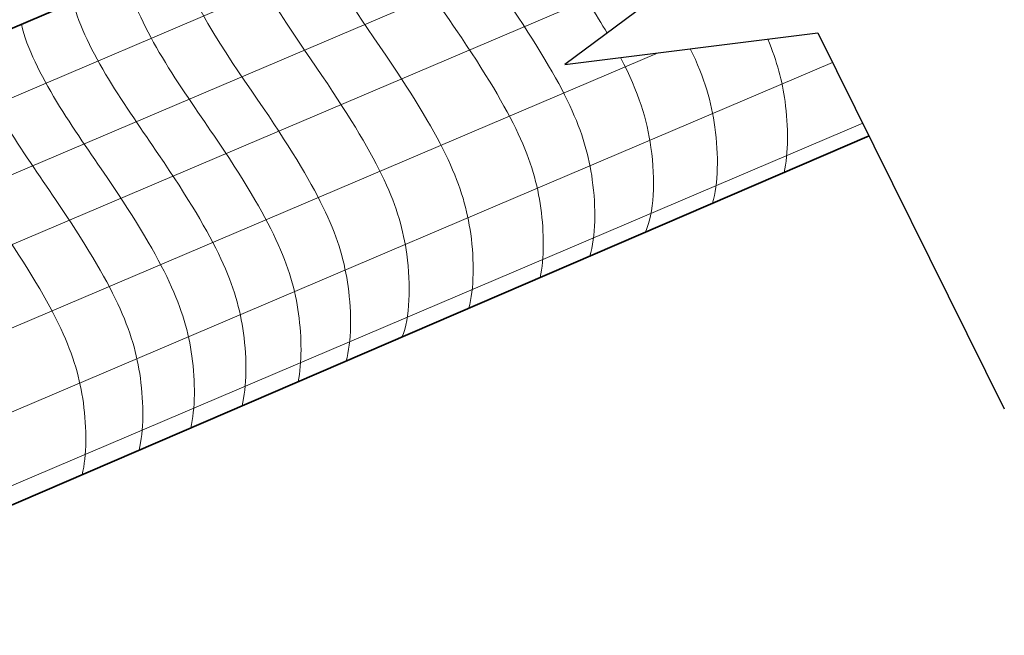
# Model space of a CAD drawing. Header units: inches. Extents: x -111 to 3768, y 2680 to 2775.
# Tile 20 of 25: x 3676 to 3702, y 2744 to 2760. Entities that reach past the tile are written whole.
import ezdxf

# ---------------------------------------------------------------- set-up
doc = ezdxf.new("R2010")
doc.units = ezdxf.units.IN
doc.header["$LTSCALE"] = 0.5
doc.header["$MEASUREMENT"] = 0

msp = doc.modelspace()

# ---------------------------------------------------------------- linework, layer by layer
at = {"linetype": 'Continuous', "lineweight": 35}
for p, q in [((3656.92, 2752.432), (3691.417, 2767.125)), ((3660.907, 2741.328), (3698.191, 2757.394))]:
    msp.add_line(p, q, dxfattribs=at)
at = {"color": 9, "linetype": 'Continuous', "lineweight": 9}
for p, q in [((3657.65, 2750.897), (3692.229, 2765.625)), ((3658.698, 2749.281), (3694.831, 2764.671)), ((3659.672, 2747.825), (3694.969, 2762.859)), ((3660.696, 2746.04), (3692.56, 2759.612)), ((3661.339, 2744.072), (3697.219, 2759.355)), ((3661.352, 2742.112), (3698.023, 2757.732))]:
    msp.add_line(p, q, dxfattribs=at)
for p, q in [((3697.299, 2764.674), (3690.074, 2759.299)), ((3690.074, 2759.299), (3696.826, 2760.148)), ((3696.826, 2760.148), (3701.8, 2750.104))]:
    msp.add_line(p, q)
for points, knots in [([(3691.201, 2760.137), (3690.91, 2760.636), (3689.914, 2762.196), (3688.269, 2764.464), (3687.888, 2765.696)], [8.41673, 8.41673, 8.41673, 8.41673, 8.88131, 9.703467, 9.703467, 9.703467, 9.703467]), ([(3690.741, 2754.184), (3690.896, 2754.7), (3690.927, 2756.809), (3689.864, 2759.257), (3686.602, 2763.74), (3686.273, 2765.008)], [6.252889, 6.252889, 6.252889, 6.252889, 7.223288, 8.88131, 9.74271, 9.74271, 9.74271, 9.74271]), ([(3689.413, 2753.612), (3689.522, 2754.119), (3689.519, 2756.131), (3688.483, 2758.516), (3685.176, 2763.056), (3684.877, 2764.341)], [6.360984, 6.360984, 6.360984, 6.360984, 7.223288, 8.88131, 9.762585, 9.762585, 9.762585, 9.762585]), ([(3687.51, 2752.792), (3687.651, 2753.307), (3687.671, 2755.388), (3686.618, 2757.811), (3683.362, 2762.288), (3683.03, 2763.555)], [6.284772, 6.284772, 6.284772, 6.284772, 7.223288, 8.88131, 9.740558, 9.740558, 9.740558, 9.740558]), ([(3685.726, 2752.023), (3685.94, 2752.525), (3686.01, 2754.741), (3684.923, 2757.244), (3681.751, 2761.615), (3681.371, 2762.848)], [6.134885, 6.134885, 6.134885, 6.134885, 7.223288, 8.88131, 9.703467, 9.703467, 9.703467, 9.703467]), ([(3684.237, 2751.381), (3684.379, 2751.897), (3684.4, 2753.981), (3683.346, 2756.409), (3680.084, 2760.891), (3679.756, 2762.16)], [6.280859, 6.280859, 6.280859, 6.280859, 7.223288, 8.88131, 9.74271, 9.74271, 9.74271, 9.74271]), ([(3682.957, 2750.83), (3683.057, 2751.332), (3683.047, 2753.324), (3682.013, 2755.703), (3678.672, 2760.285), (3678.398, 2761.582)], [6.384433, 6.384433, 6.384433, 6.384433, 7.223288, 8.88131, 9.77728, 9.77728, 9.77728, 9.77728]), ([(3681.457, 2750.183), (3681.588, 2750.697), (3681.6, 2752.756), (3680.551, 2755.172), (3677.263, 2759.687), (3676.951, 2760.966)], [6.308808, 6.308808, 6.308808, 6.308808, 7.223288, 8.88131, 9.753988, 9.753988, 9.753988, 9.753988]), ([(3680.087, 2749.593), (3680.211, 2750.105), (3680.219, 2752.15), (3679.172, 2754.559), (3675.87, 2759.093), (3675.568, 2760.376)], [6.324871, 6.324871, 6.324871, 6.324871, 7.223288, 8.88131, 9.760437, 9.760437, 9.760437, 9.760437]), ([(3695.921, 2756.416), (3696.04, 2756.927), (3696.043, 2758.201), (3695.739, 2759.378), (3695.486, 2759.98)], [6.335849, 6.335849, 6.335849, 6.335849, 7.223288, 7.930382, 7.930382, 7.930382, 7.930382]), ([(3678.71, 2749), (3678.836, 2749.513), (3678.845, 2751.562), (3677.797, 2753.974), (3674.496, 2758.508), (3674.193, 2759.791)], [6.319877, 6.319877, 6.319877, 6.319877, 7.223288, 8.88131, 9.760271, 9.760271, 9.760271, 9.760271]), ([(3694.015, 2755.595), (3694.168, 2756.11), (3694.188, 2757.584), (3693.803, 2758.927), (3693.421, 2759.72)], [6.256961, 6.256961, 6.256961, 6.256961, 7.223288, 8.093285, 8.093285, 8.093285, 8.093285]), ([(3692.221, 2754.822), (3692.455, 2755.314), (3692.519, 2757.015), (3692.049, 2758.546), (3691.561, 2759.486)], [6.098413, 6.098413, 6.098413, 6.098413, 7.223288, 8.202802, 8.202802, 8.202802, 8.202802]), ([(3677.191, 2748.345), (3677.315, 2748.857), (3677.323, 2750.903), (3676.276, 2753.315), (3672.969, 2757.855), (3672.67, 2759.14)], [6.323494, 6.323494, 6.323494, 6.323494, 7.223288, 8.88131, 9.762585, 9.762585, 9.762585, 9.762585])]:
    msp.add_open_spline(points, degree=3, knots=knots, dxfattribs=at)

doc.saveas('drawing.dxf')
